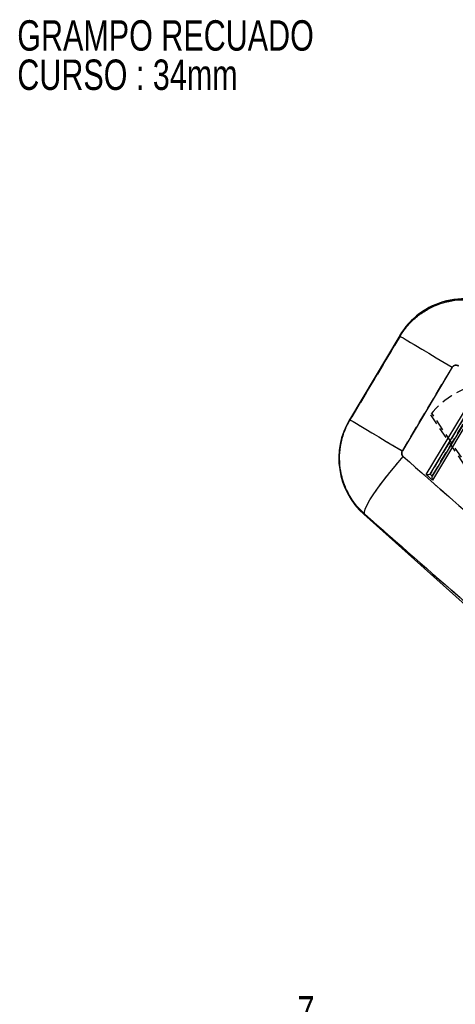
# Model space of a CAD drawing. Extents: x 27 to 387, y 27 to 288.
# Tile 8 of 19: x 49 to 99, y 171 to 285. Entities that reach past the tile are written whole.
import ezdxf

# ---------------------------------------------------------------- set-up
doc = ezdxf.new("R2010")
doc.units = 0
doc.linetypes.add('HIDDEN', pattern=[1.905, 1.27, -0.635])
doc.layers.get('0').update_dxf_attribs({"linetype": 'CONTINUOUS'})
doc.styles.add('SLDTEXTSTYLE0', font='TXT', dxfattribs={"width": 0.75})
doc.dimstyles.new('SLDDIMSTYLE2', dxfattribs={"dimtxt": 3.5, "dimasz": 3.302, "dimexe": 0, "dimexo": 0.0625, "dimgap": 0.875, "dimtad": 1, "dimdec": 3, "dimrnd": 1e-09, "dimzin": 12, "dimtxsty": 'SLDTEXTSTYLE0', "dimsah": 1, "dimcen": 0.09, "dimazin": 3, "dimtfac": 1, "dimtdec": 3, "dimtmove": 0, "dimatfit": 3, "dimtolj": 1, "dimtzin": 12})

# ---------------------------------------------------------------- blocks, each defined once
blk = doc.blocks.new('_D_4')
at = {"color": 179, "linetype": 'CONTINUOUS'}
for p, q in [((90.87, 167.8), (81.3, 167.8)), ((90.87, 153.43), (90.87, 168.8)), ((90.87, 167.8), (97.87, 167.8)), ((97.87, 153.43), (97.87, 168.8)), ((97.87, 167.8), (104.22, 167.8))]:
    blk.add_line(p, q, dxfattribs=at)
for points in [[(90.87, 167.8), (87.57, 168.31), (87.57, 167.3)], [(97.87, 167.8), (101.17, 167.3), (101.17, 168.31)]]:
    blk.add_solid(points, dxfattribs=at)
at = {"color": 179, "linetype": 'CONTINUOUS', "insert": (81.3, 172.32, 0.1), "char_height": 3.5, "attachment_point": 1, "style": 'SLDTEXTSTYLE0'}
blk.add_mtext('7', dxfattribs=at)
blk = doc.blocks.new('SW_NOTE_0')
at = {"color": 0, "linetype": 'CONTINUOUS', "char_height": 3.5, "attachment_point": 1, "style": 'SLDTEXTSTYLE0'}
for s, insert in [('GRAMPO RECUADO', (0, 4.51)), ('CURSO : 34mm', (0, -0.01))]:
    blk.add_mtext(s, dxfattribs=dict(at, insert=insert))

msp = doc.modelspace()

# ---------------------------------------------------------------- linework, layer by layer
at = {"color": 7, "linetype": 'CONTINUOUS'}
for p, q in [((93.0781, 248.3576), (87.2797, 238.634)), ((87.362, 238.6404), (93.1057, 248.2723)), ((99.117, 244.6877), (93.3732, 235.0557)), ((96.1348, 232.3289), (102.4983, 242.9356)), ((96.5586, 232.3687), (102.6327, 242.493)), ((102.8957, 242.3281), (96.7942, 232.1581)), ((103.2746, 242.4489), (96.83, 231.707)), ((96.7942, 232.1581), (96.5586, 232.3687)), ((96.83, 231.707), (96.1348, 232.3289)), ((88.9382, 227.7845), (101.7291, 216.3446))]:
    msp.add_line(p, q, dxfattribs=at)
at = {"color": 7, "linetype": 'HIDDEN'}
for p, q in [((93.1057, 248.2723), (87.362, 238.6404)), ((93.3732, 235.0557), (99.117, 244.6877)), ((102.6327, 242.493), (96.5586, 232.3687)), ((96.7942, 232.1581), (102.8957, 242.3281)), ((96.5982, 239.2277), (138.2725, 177.3062)), ((138.4832, 177.4493), (96.7519, 239.4133)), ((96.5586, 232.3687), (96.7942, 232.1581))]:
    msp.add_line(p, q, dxfattribs=at)
at = {"color": 8, "linetype": 'CONTINUOUS', "flags": 128}
for points in [[(93.1057, 248.2723), (93.0812, 248.3482), (93.0781, 248.3576)], [(87.2797, 238.634), (87.2888, 238.6347), (87.362, 238.6404)], [(89.0224, 227.8038), (88.9475, 227.7866), (88.9382, 227.7845)]]:
    msp.add_lwpolyline(points, dxfattribs=at)
at = {"color": 7, "linetype": 'HIDDEN', "flags": 128}
for points in [[(93.0781, 248.3576), (93.0812, 248.3482), (93.1057, 248.2723)], [(93.1057, 248.2723), (93.2179, 248.2055), (93.4616, 248.0601), (93.8321, 247.8392), (94.3224, 247.5468), (94.923, 247.1886), (95.6225, 246.7716), (96.4073, 246.3035), (97.2624, 245.7936), (98.1715, 245.2515), (99.117, 244.6877)], [(87.362, 238.6404), (87.2888, 238.6347), (87.2797, 238.634)], [(87.362, 238.6404), (87.4741, 238.5735), (87.7178, 238.4282), (88.0884, 238.2073), (88.5786, 237.9149), (89.1793, 237.5567), (89.8787, 237.1396), (90.6635, 236.6716), (91.5187, 236.1617), (92.4277, 235.6196), (93.3732, 235.0557)], [(89.0224, 227.8038), (88.9997, 228.0233), (89.0984, 228.373), (89.3163, 228.8453), (89.6487, 229.4295), (90.0879, 230.1126), (90.6243, 230.8792), (91.2457, 231.7122), (91.9384, 232.5931), (92.6868, 233.5021), (93.4742, 234.4188)], [(88.9382, 227.7845), (88.9475, 227.7866), (89.0224, 227.8038)]]:
    msp.add_lwpolyline(points, dxfattribs=at)
at = {"color": 7, "linetype": 'CONTINUOUS', "flags": 128}
for points in [[(93.1057, 248.2723), (93.2179, 248.2055), (93.4616, 248.0601), (93.8321, 247.8392), (94.3224, 247.5468), (94.923, 247.1886), (95.6225, 246.7716), (96.4073, 246.3035), (97.2624, 245.7936), (98.1715, 245.2515), (99.117, 244.6877)], [(87.362, 238.6404), (87.4741, 238.5735), (87.7178, 238.4282), (88.0884, 238.2073), (88.5786, 237.9149), (89.1793, 237.5567), (89.8787, 237.1396), (90.6635, 236.6716), (91.5187, 236.1617), (92.4277, 235.6196), (93.3732, 235.0557)], [(89.0224, 227.8038), (88.9997, 228.0233), (89.0984, 228.373), (89.3163, 228.8453), (89.6487, 229.4295), (90.0879, 230.1126), (90.6243, 230.8792), (91.2457, 231.7122), (91.9384, 232.5931), (92.6868, 233.5021), (93.4742, 234.4188)]]:
    msp.add_lwpolyline(points, dxfattribs=at)
at = {"color": 7, "linetype": 'CONTINUOUS'}
for centre, start, end in [((100.4881, 243.9389), 57.625366, 149.555722), ((94.6897, 234.2152), 148.90175, 228.46875)]:
    msp.add_arc(centre, 8.6275, start, end, dxfattribs=at)
at = {"color": 7, "linetype": 'HIDDEN'}
msp.add_arc((104.4951, 232.8499), 10.1507, 57.890645, 141.074405, dxfattribs=at)
at = {"color": 7, "linetype": 'CONTINUOUS'}
for centre, major_axis, ratio, start_param, end_param in [((107.0352, 293.0182), (289.0367, -260.4101), 0.13561764, 4.78738378, 4.8265237), ((96.5228, 232.3901), (0.39, 0.0591), 0.06736344, 3.23277351, 4.79414749), ((96.7583, 232.1794), (-0.0714, 0.471), 0.06773113, 3.22335116, 4.65676498), ((107.9903, 292.4486), (288.8844, -260.5803), 0.1564812, 4.78755167, 4.82669159)]:
    msp.add_ellipse(centre, major_axis=major_axis, ratio=ratio, start_param=start_param, end_param=end_param, dxfattribs=at)
at = {"color": 7, "linetype": 'HIDDEN'}
for centre, major_axis, ratio, start_param, end_param in [((107.0352, 293.0182), (289.0367, -260.4101), 0.13561764, 4.78738378, 4.8265237), ((107.9903, 292.4486), (288.8844, -260.5803), 0.1564812, 4.78755167, 4.82669159)]:
    msp.add_ellipse(centre, major_axis=major_axis, ratio=ratio, start_param=start_param, end_param=end_param, dxfattribs=at)
at = {"color": 7, "linetype": 'CONTINUOUS'}
for points, knots in [([(93.1057, 248.2723), (93.3376, 248.624), (93.8014, 249.3275), (94.7197, 250.2813), (95.8114, 251.1214), (97.1561, 251.8392), (98.6215, 252.3064), (100.1539, 252.4976), (101.6148, 252.4374), (103.0383, 252.1265), (104.199, 251.6746), (104.8508, 251.2927), (105.0861, 251.1549)], [0, 0, 0, 0, 0.09211455, 0.18422919, 0.28839274, 0.39255651, 0.51634311, 0.62268391, 0.72902475, 0.83467832, 0.94033179, 1, 1, 1, 1]), ([(99.8228, 244.8528), (99.8089, 244.861), (99.7462, 244.8984), (99.6191, 244.9375), (99.469, 244.9329), (99.3292, 244.8889), (99.2079, 244.8141), (99.1461, 244.728), (99.117, 244.6877)], [0, 0, 0, 0, 0.060464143, 0.273247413, 0.486141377, 0.609927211, 0.816921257, 1, 1, 1, 1]), ([(89.0224, 227.8038), (88.8091, 228.0071), (88.2382, 228.5513), (87.4642, 229.5845), (86.7103, 231.0226), (86.258, 232.5736), (86.1144, 234.157), (86.2183, 235.592), (86.5643, 236.9883), (86.9916, 237.996), (87.2958, 238.5253), (87.362, 238.6404)], [0, 0, 0, 0, 0.074457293, 0.199363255, 0.324268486, 0.48348992, 0.604085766, 0.724681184, 0.845548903, 0.966416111, 1, 1, 1, 1]), ([(93.3732, 235.0557), (93.3693, 235.049), (93.3375, 234.9936), (93.2989, 234.8773), (93.3009, 234.7254), (93.3446, 234.5799), (93.4065, 234.4824), (93.4615, 234.4307), (93.4742, 234.4188)], [0, 0, 0, 0, 0.0335166, 0.27375662, 0.51394989, 0.673695, 0.92464965, 1, 1, 1, 1])]:
    msp.add_open_spline(points, degree=3, knots=knots, dxfattribs=at)
at = {"color": 7, "linetype": 'HIDDEN'}
for points, knots in [([(105.0861, 251.1549), (104.5702, 251.4368), (103.6189, 251.9567), (102.0835, 252.3599), (100.4635, 252.5227), (98.8507, 252.36), (97.3249, 251.8975), (96.0324, 251.2621), (94.8685, 250.4152), (93.8651, 249.4192), (93.3531, 248.646), (93.1057, 248.2723)], [0, 0, 0, 0, 0.12829313, 0.23655692, 0.34482082, 0.4835259, 0.58798969, 0.69245358, 0.79723747, 0.90202163, 1, 1, 1, 1]), ([(99.117, 244.6877), (99.1316, 244.7097), (99.1772, 244.7785), (99.286, 244.8696), (99.4276, 244.925), (99.5792, 244.9386), (99.7109, 244.9148), (99.7924, 244.8696), (99.8228, 244.8528)], [0, 0, 0, 0, 0.097611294, 0.305594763, 0.513515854, 0.652638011, 0.870132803, 1, 1, 1, 1]), ([(93.4742, 234.4188), (93.4359, 234.4596), (93.3584, 234.5422), (93.3092, 234.6844), (93.2973, 234.8302), (93.3187, 234.9517), (93.359, 235.0285), (93.3732, 235.0557)], [0, 0, 0, 0, 0.23998792, 0.48536184, 0.62883762, 0.86859821, 1, 1, 1, 1])]:
    msp.add_open_spline(points, degree=3, knots=knots, dxfattribs=at)

# ---------------------------------------------------------------- block references
at = {"color": 7, "linetype": 'CONTINUOUS'}
msp.add_blockref('SW_NOTE_0', (49.057, 280.1241), dxfattribs=at)

# ---------------------------------------------------------------- dimensions: what is measured, and where the dimension line sits
at = {"color": 179, "linetype": 'CONTINUOUS'}
dim = msp.add_linear_dim(base=(97.8686, 167.8034), p1=(90.8686, 152.4282), p2=(97.8686, 152.4282), dimstyle='SLDDIMSTYLE2', dxfattribs=at)
dim.commit()
dim.dimension.update_dxf_attribs({"geometry": '_D_4', "text_midpoint": (84.0136, 167.8034), "dimtype": 160})

doc.saveas('drawing.dxf')
